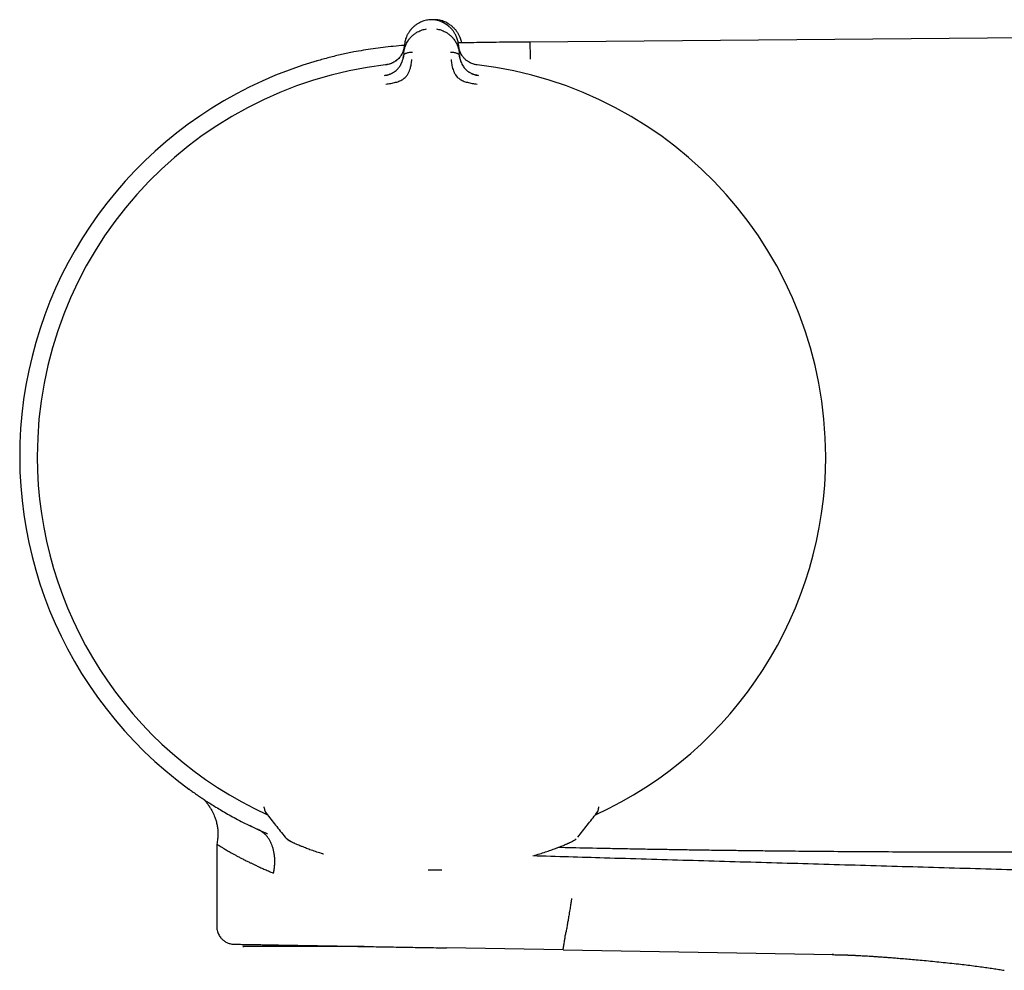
# Model space of a CAD drawing. Header units: millimetres. Extents: x 8 to 866, y 12 to 2084.
# Tile 43 of 98: x 104 to 161, y 1131 to 1186. Entities that reach past the tile are written whole.
import ezdxf

# ---------------------------------------------------------------- set-up
doc = ezdxf.new("R2010")
doc.units = ezdxf.units.MM

msp = doc.modelspace()

# ---------------------------------------------------------------- linework, layer by layer
at = {"color": 7, "linetype": 'Continuous', "lineweight": 30}
for p, q in [((127.452, 1185.937), (127.452, 1185.937)), ((161.874, 1184.904), (133.289, 1184.655)), ((126.008, 1184.007), (126.049, 1184.483)), ((129.151, 1184.603), (129.157, 1184.601)), ((129.175, 1184.434), (129.167, 1184.457)), ((129.17, 1184.483), (129.212, 1184.007)), ((126.008, 1184.007), (125.994, 1183.855)), ((129.225, 1183.855), (129.212, 1184.007)), ((121.288, 1182.619), (121.294, 1182.605)), ((117.966, 1140.482), (117.966, 1140.541)), ((117.966, 1140.482), (117.966, 1140.482)), ((137.252, 1140.445), (137.254, 1140.486)), ((137.254, 1140.485), (137.254, 1140.541)), ((137.137, 1140.162), (137.143, 1140.172)), ((137.146, 1140.177), (137.184, 1140.238)), ((137.197, 1140.259), (137.205, 1140.273)), ((117.614, 1139.212), (117.567, 1139.233)), ((115.234, 1138.386), (115.234, 1133.624)), ((127.426, 1136.892), (127.826, 1136.891)), ((127.826, 1136.891), (128.215, 1136.9)), ((135.198, 1132.275), (128.484, 1132.393)), ((135.198, 1132.275), (142.992, 1132.139)), ((142.992, 1132.139), (150.787, 1132.003))]:
    msp.add_line(p, q, dxfattribs=at)
at = {"color": 7, "linetype": 'Continuous', "lineweight": 30, "flags": 128}
for points in [[(120.39, 1138.156), (120.385, 1138.158), (120.37, 1138.165)], [(134.831, 1138.157), (134.835, 1138.158), (134.851, 1138.165)]]:
    msp.add_lwpolyline(points, dxfattribs=at)
at = {"color": 7, "linetype": 'Continuous', "lineweight": 30}
for centre, radius, start, end in [((127.61, 1160.751), 23.753, 106.1413, 233.9075), ((127.61, 1160.751), 22.741, 96.6749, 179.9968), ((127.61, 1160.751), 22.741, 0, 83.3251), ((127.61, 1160.751), 22.741, 179.9968, 245.4243), ((127.61, 1160.751), 22.741, 294.5914, 0), ((118.467, 1140.481), 0.499, 202.1681, 218.1488), ((136.753, 1140.482), 0.499, 321.9443, 334.7083), ((119.708, 1139.225), 0.7, 218.1292, 249.8891), ((119.246, 1138.571), 0.221, 359.289, 0.711)]:
    msp.add_arc(centre, radius, start, end, dxfattribs=at)
for points, knots in [([(127.452, 1185.937), (127.408, 1185.93), (127.313, 1185.916), (127.176, 1185.878), (127.041, 1185.829), (126.9, 1185.763), (126.758, 1185.679), (126.618, 1185.575), (126.494, 1185.459), (126.395, 1185.348), (126.344, 1185.274), (126.324, 1185.244)], [0, 0, 0, 0, 0.088148, 0.186131, 0.28394, 0.382024, 0.513531, 0.645827, 0.77833, 0.910244, 1, 1, 1, 1]), ([(127.767, 1185.938), (127.715, 1185.941), (127.609, 1185.948), (127.504, 1185.941), (127.45, 1185.937)], [0, 0, 0, 0, 0.495954, 1, 1, 1, 1]), ([(127.967, 1185.935), (127.913, 1185.94), (127.846, 1185.946), (127.779, 1185.943), (127.765, 1185.942)], [0, 0, 0, 0, 0.791455, 1, 1, 1, 1]), ([(128.575, 1185.591), (128.538, 1185.62), (128.457, 1185.683), (128.324, 1185.761), (128.186, 1185.826), (128.053, 1185.875), (127.913, 1185.914), (127.815, 1185.93), (127.766, 1185.938)], [0, 0, 0, 0, 0.169476, 0.377636, 0.532889, 0.687774, 0.843078, 1, 1, 1, 1]), ([(129.171, 1184.483), (129.16, 1184.562), (129.139, 1184.719), (129.071, 1184.925), (128.989, 1185.099), (128.902, 1185.244), (128.797, 1185.382), (128.672, 1185.513), (128.528, 1185.633), (128.378, 1185.731), (128.229, 1185.808), (128.084, 1185.865), (127.931, 1185.911), (127.822, 1185.929), (127.768, 1185.937)], [0, 0, 0, 0, 0.125291, 0.250678, 0.334136, 0.417427, 0.500634, 0.584239, 0.667917, 0.751155, 0.81323, 0.87513, 0.937197, 1, 1, 1, 1]), ([(127.959, 1185.899), (127.959, 1185.903), (127.962, 1185.918), (127.964, 1185.932), (127.964, 1185.934), (127.965, 1185.935)], [0, 0, 0, 0, 0.146204, 0.598251, 1, 1, 1, 1]), ([(128.62, 1185.69), (128.581, 1185.715), (128.504, 1185.764), (128.375, 1185.824), (128.24, 1185.874), (128.103, 1185.913), (128.009, 1185.928), (127.965, 1185.935)], [0, 0, 0, 0, 0.21018, 0.413038, 0.615229, 0.817754, 1, 1, 1, 1]), ([(126.008, 1184.007), (126.008, 1184.007), (126.008, 1184.008), (126.008, 1184.011), (126.009, 1184.02), (126.011, 1184.041), (126.015, 1184.076), (126.021, 1184.115), (126.028, 1184.155), (126.035, 1184.194), (126.045, 1184.237), (126.057, 1184.284), (126.072, 1184.336), (126.091, 1184.392), (126.123, 1184.478), (126.172, 1184.587), (126.227, 1184.682), (126.265, 1184.74), (126.283, 1184.767), (126.302, 1184.793), (126.32, 1184.818), (126.338, 1184.841), (126.392, 1184.907), (126.488, 1185.011), (126.641, 1185.137), (126.791, 1185.233), (126.933, 1185.302), (127.062, 1185.351), (127.191, 1185.388), (127.279, 1185.403), (127.322, 1185.41)], [0, 0, 0, 0, 0.000168, 0.001366, 0.004586, 0.016605, 0.036113, 0.063204, 0.082136, 0.103612, 0.127662, 0.154317, 0.183611, 0.215579, 0.250252, 0.332132, 0.404775, 0.422232, 0.439026, 0.455153, 0.47061, 0.485392, 0.499498, 0.598565, 0.690493, 0.775228, 0.835884, 0.893461, 0.948097, 1, 1, 1, 1]), ([(127.898, 1185.41), (127.94, 1185.403), (128.027, 1185.388), (128.156, 1185.352), (128.284, 1185.303), (128.417, 1185.238), (128.551, 1185.155), (128.649, 1185.08), (128.711, 1185.024), (128.743, 1184.994), (128.775, 1184.963), (128.805, 1184.931), (128.835, 1184.897), (128.879, 1184.845), (128.938, 1184.768), (128.986, 1184.692), (129.017, 1184.639), (129.031, 1184.614), (129.044, 1184.589), (129.057, 1184.563), (129.07, 1184.536), (129.083, 1184.508), (129.095, 1184.48), (129.117, 1184.427), (129.143, 1184.353), (129.169, 1184.263), (129.186, 1184.186), (129.198, 1184.124), (129.205, 1184.076), (129.209, 1184.041), (129.211, 1184.02), (129.212, 1184.011), (129.212, 1184.008), (129.212, 1184.007), (129.212, 1184.007), (129.212, 1184.007)], [0, 0, 0, 0, 0.0513747, 0.1056689, 0.1631079, 0.2238355, 0.2958393, 0.3720948, 0.3927762, 0.4137467, 0.4350053, 0.4565509, 0.4783823, 0.5004983, 0.5579327, 0.6251262, 0.6394527, 0.6541429, 0.6691941, 0.6846034, 0.7003676, 0.7164834, 0.7329474, 0.749756, 0.8087127, 0.8594415, 0.9021225, 0.936928, 0.9640104, 0.9834939, 0.9954712, 0.9986644, 0.9995643, 0.9998401, 1, 1, 1, 1]), ([(128.624, 1185.687), (128.656, 1185.666), (128.744, 1185.61), (128.865, 1185.503), (128.989, 1185.372), (129.093, 1185.233), (129.18, 1185.088), (129.26, 1184.912), (129.315, 1184.751), (129.331, 1184.638), (129.335, 1184.605)], [0, 0, 0, 0, 0.075829, 0.205528, 0.335119, 0.464093, 0.593198, 0.722559, 0.916911, 1, 1, 1, 1]), ([(126.319, 1185.239), (126.289, 1185.193), (126.229, 1185.098), (126.149, 1184.925), (126.08, 1184.719), (126.059, 1184.562), (126.049, 1184.483)], [0, 0, 0, 0, 0.195638, 0.396549, 0.698394, 1, 1, 1, 1]), ([(126.048, 1184.462), (126.042, 1184.461), (125.829, 1184.446), (125.418, 1184.409), (124.821, 1184.345), (124.245, 1184.27), (123.684, 1184.183), (123.078, 1184.074), (122.421, 1183.936), (121.711, 1183.766), (121.242, 1183.634), (121.006, 1183.568)], [0, 0, 0, 0, 0.003048, 0.124884, 0.241585, 0.354399, 0.464569, 0.573242, 0.714862, 0.856994, 1, 1, 1, 1]), ([(126.047, 1184.441), (126.044, 1184.41), (126.038, 1184.346), (126.02, 1184.259), (125.999, 1184.184), (125.979, 1184.124), (125.946, 1184.041), (125.891, 1183.932), (125.809, 1183.812), (125.723, 1183.711), (125.639, 1183.631), (125.563, 1183.57), (125.496, 1183.525), (125.435, 1183.488), (125.354, 1183.445), (125.246, 1183.401), (125.114, 1183.361), (125.017, 1183.347), (124.966, 1183.339)], [0, 0, 0, 0, 0.066635, 0.135806, 0.189506, 0.230315, 0.270412, 0.373582, 0.477446, 0.54682, 0.615532, 0.679345, 0.709208, 0.745635, 0.793559, 0.852678, 0.923375, 1, 1, 1, 1]), ([(126.045, 1184.434), (126.045, 1184.434), (126.045, 1184.432), (126.044, 1184.425), (126.042, 1184.409), (126.039, 1184.381), (126.034, 1184.351), (126.028, 1184.32), (126.022, 1184.29), (126.014, 1184.257), (126.004, 1184.22), (125.992, 1184.18), (125.978, 1184.136), (125.958, 1184.085), (125.933, 1184.028), (125.903, 1183.968), (125.871, 1183.912), (125.837, 1183.859), (125.803, 1183.811), (125.755, 1183.751), (125.692, 1183.682), (125.608, 1183.608), (125.521, 1183.544), (125.428, 1183.487), (125.329, 1183.437), (125.22, 1183.393), (125.098, 1183.357), (125.012, 1183.343), (124.967, 1183.336)], [0, 0, 0, 0, 0.000491, 0.00471, 0.016802, 0.036352, 0.063454, 0.082377, 0.103832, 0.127843, 0.154436, 0.183637, 0.215468, 0.24995, 0.297273, 0.342373, 0.385212, 0.425761, 0.464008, 0.499949, 0.569696, 0.63479, 0.695351, 0.751727, 0.809514, 0.868827, 0.931234, 1, 1, 1, 1]), ([(133.289, 1184.655), (133.027, 1184.653), (132.506, 1184.648), (131.732, 1184.641), (130.974, 1184.633), (130.239, 1184.622), (129.634, 1184.612), (129.274, 1184.603), (129.151, 1184.601)], [0, 0, 0, 0, 0.189982, 0.37768, 0.561257, 0.739328, 0.910917, 1, 1, 1, 1]), ([(129.409, 1183.823), (129.391, 1183.846), (129.341, 1183.91), (129.299, 1183.99), (129.266, 1184.063), (129.245, 1184.113), (129.223, 1184.177), (129.2, 1184.258), (129.182, 1184.347), (129.175, 1184.411), (129.172, 1184.441)], [0, 0, 0, 0, 0.1148483, 0.3302491, 0.3957148, 0.4731073, 0.5762576, 0.705092, 0.8593396, 1, 1, 1, 1]), ([(130.253, 1183.336), (130.207, 1183.343), (130.119, 1183.357), (129.995, 1183.395), (129.885, 1183.439), (129.798, 1183.484), (129.727, 1183.526), (129.664, 1183.569), (129.602, 1183.617), (129.545, 1183.667), (129.496, 1183.716), (129.452, 1183.767), (129.41, 1183.82), (129.368, 1183.88), (129.329, 1183.945), (129.292, 1184.016), (129.267, 1184.072), (129.251, 1184.113), (129.242, 1184.138), (129.232, 1184.166), (129.222, 1184.197), (129.212, 1184.231), (129.203, 1184.267), (129.194, 1184.307), (129.186, 1184.347), (129.181, 1184.382), (129.177, 1184.409), (129.176, 1184.425), (129.175, 1184.432), (129.175, 1184.434), (129.175, 1184.434), (129.175, 1184.434), (129.175, 1184.434), (129.175, 1184.434), (129.175, 1184.434)], [0, 0, 0, 0, 0.069378, 0.134468, 0.194638, 0.249711, 0.286603, 0.328862, 0.37663, 0.419896, 0.461045, 0.499963, 0.543343, 0.590062, 0.64011, 0.693451, 0.750023, 0.766419, 0.784871, 0.80536, 0.827867, 0.852367, 0.878829, 0.907219, 0.937495, 0.964715, 0.984147, 0.995886, 0.998893, 0.999683, 0.9999, 0.999964, 0.999986, 1, 1, 1, 1]), ([(133.289, 1184.655), (133.289, 1184.652), (133.289, 1184.646), (133.29, 1184.598), (133.29, 1184.521), (133.291, 1184.412), (133.292, 1184.273), (133.294, 1184.102), (133.296, 1183.903), (133.297, 1183.745), (133.298, 1183.665)], [0, 0, 0, 0, 0.124991, 0.249993, 0.374994, 0.499995, 0.624996, 0.749997, 0.874998, 1, 1, 1, 1]), ([(124.913, 1182.724), (124.957, 1182.731), (125.043, 1182.745), (125.145, 1182.776), (125.221, 1182.805), (125.273, 1182.827), (125.322, 1182.851), (125.391, 1182.888), (125.475, 1182.941), (125.569, 1183.014), (125.65, 1183.09), (125.72, 1183.17), (125.782, 1183.255), (125.824, 1183.324), (125.85, 1183.373), (125.864, 1183.399), (125.877, 1183.426), (125.889, 1183.454), (125.901, 1183.481), (125.916, 1183.519), (125.935, 1183.572), (125.958, 1183.648), (125.981, 1183.745), (125.99, 1183.816), (125.994, 1183.855)], [0, 0, 0, 0, 0.069029, 0.134234, 0.165139, 0.194797, 0.223151, 0.25016, 0.316417, 0.37991, 0.440884, 0.499499, 0.563069, 0.631475, 0.65021, 0.669285, 0.6887, 0.708455, 0.728549, 0.74898, 0.789411, 0.844999, 0.915392, 1, 1, 1, 1]), ([(124.973, 1182.229), (125.071, 1182.242), (125.262, 1182.267), (125.536, 1182.326), (125.786, 1182.402), (125.998, 1182.521), (126.162, 1182.67), (126.277, 1182.831), (126.344, 1182.991), (126.404, 1183.172), (126.443, 1183.354), (126.463, 1183.507), (126.471, 1183.594), (126.476, 1183.636), (126.477, 1183.649), (126.477, 1183.653), (126.478, 1183.655)], [0, 0, 0, 0, 0.117772, 0.228252, 0.33124, 0.427014, 0.515099, 0.595624, 0.669421, 0.735797, 0.846044, 0.926768, 0.978141, 0.992758, 0.997301, 1, 1, 1, 1]), ([(125.998, 1183.876), (125.995, 1183.847), (125.99, 1183.799), (125.98, 1183.751), (125.977, 1183.731)], [0, 0, 0, 0, 0.590511, 1, 1, 1, 1]), ([(125.994, 1183.855), (125.998, 1183.872), (126.006, 1183.907), (126.047, 1183.953), (126.103, 1183.991), (126.172, 1184.023), (126.251, 1184.047), (126.336, 1184.065), (126.424, 1184.075), (126.484, 1184.076), (126.513, 1184.076)], [0, 0, 0, 0, 0.111205, 0.223375, 0.341492, 0.466821, 0.598192, 0.733051, 0.86815, 1, 1, 1, 1]), ([(128.706, 1184.076), (128.736, 1184.076), (128.796, 1184.075), (128.884, 1184.065), (128.969, 1184.047), (129.048, 1184.023), (129.117, 1183.991), (129.173, 1183.953), (129.214, 1183.907), (129.221, 1183.872), (129.225, 1183.855)], [0, 0, 0, 0, 0.13185, 0.266949, 0.401808, 0.533179, 0.658508, 0.776625, 0.888795, 1, 1, 1, 1]), ([(128.742, 1183.655), (128.743, 1183.65), (128.745, 1183.631), (128.749, 1183.586), (128.756, 1183.517), (128.768, 1183.42), (128.79, 1183.292), (128.825, 1183.145), (128.877, 1182.989), (128.944, 1182.829), (129.059, 1182.668), (129.224, 1182.52), (129.435, 1182.401), (129.685, 1182.326), (129.958, 1182.267), (130.148, 1182.242), (130.247, 1182.229)], [0, 0, 0, 0, 0.007539, 0.032602, 0.07418, 0.124929, 0.188679, 0.265565, 0.331914, 0.405634, 0.486045, 0.573984, 0.669568, 0.772326, 0.882537, 1, 1, 1, 1]), ([(129.243, 1183.733), (129.239, 1183.753), (129.23, 1183.801), (129.225, 1183.848), (129.222, 1183.876)], [0, 0, 0, 0, 0.415053, 1, 1, 1, 1]), ([(129.225, 1183.855), (129.228, 1183.835), (129.232, 1183.796), (129.242, 1183.74), (129.252, 1183.689), (129.264, 1183.643), (129.276, 1183.603), (129.287, 1183.567), (129.298, 1183.537), (129.32, 1183.477), (129.359, 1183.388), (129.425, 1183.273), (129.495, 1183.176), (129.57, 1183.09), (129.636, 1183.027), (129.696, 1182.979), (129.745, 1182.943), (129.796, 1182.908), (129.863, 1182.869), (129.939, 1182.829), (129.999, 1182.806), (130.026, 1182.795)], [0, 0, 0, 0, 0.051802, 0.099536, 0.143084, 0.182351, 0.21726, 0.247755, 0.27379, 0.295334, 0.401308, 0.499066, 0.588749, 0.657687, 0.729411, 0.766384, 0.804147, 0.842731, 0.882146, 0.947243, 1, 1, 1, 1]), ([(130.254, 1183.339), (130.21, 1183.345), (130.147, 1183.353), (130.087, 1183.37), (130.068, 1183.375)], [0, 0, 0, 0, 0.692187, 1, 1, 1, 1]), ([(121.286, 1182.603), (121.285, 1182.604), (121.282, 1182.616), (121.282, 1182.617), (121.281, 1182.618)], [0, 0, 0, 0, 0.052697, 1, 1, 1, 1]), ([(125.252, 1182.816), (125.237, 1182.809), (125.204, 1182.795), (125.125, 1182.763), (125.027, 1182.735), (124.952, 1182.724), (124.913, 1182.718)], [0, 0, 0, 0, 0.1892, 0.415111, 0.694218, 1, 1, 1, 1]), ([(124.914, 1182.713), (124.914, 1182.714), (124.913, 1182.723), (124.913, 1182.724), (124.913, 1182.724)], [0, 0, 0, 0, 0.029866, 1, 1, 1, 1]), ([(130.307, 1182.718), (130.248, 1182.729), (130.131, 1182.753), (130.022, 1182.795), (129.968, 1182.816)], [0, 0, 0, 0, 0.502878, 1, 1, 1, 1]), ([(130.079, 1182.777), (130.111, 1182.767), (130.185, 1182.743), (130.263, 1182.731), (130.307, 1182.724)], [0, 0, 0, 0, 0.430269, 1, 1, 1, 1]), ([(130.307, 1182.724), (130.307, 1182.724), (130.307, 1182.723), (130.306, 1182.714), (130.306, 1182.714)], [0, 0, 0, 0, 0.955703, 1, 1, 1, 1]), ([(113.639, 1141.541), (113.635, 1141.544), (113.62, 1141.555), (113.613, 1141.56), (113.617, 1141.557), (113.617, 1141.557)], [0, 0, 0, 0, 0.2969825, 0.9992259, 1, 1, 1, 1]), ([(113.617, 1141.557), (113.62, 1141.555), (113.627, 1141.55), (113.675, 1141.515), (113.752, 1141.46), (113.862, 1141.382), (114.002, 1141.283), (114.175, 1141.164), (114.38, 1141.025), (114.616, 1140.869), (114.882, 1140.698), (115.175, 1140.516), (115.497, 1140.322), (115.846, 1140.119), (116.225, 1139.908), (116.635, 1139.69), (117.077, 1139.465), (117.397, 1139.314), (117.558, 1139.237)], [0, 0, 0, 0, 0.062375, 0.125027, 0.187279, 0.249303, 0.311271, 0.373355, 0.435722, 0.498538, 0.560594, 0.62253, 0.68448, 0.746573, 0.807876, 0.87049, 0.934506, 1, 1, 1, 1]), ([(114.462, 1140.971), (114.484, 1140.948), (114.524, 1140.907), (114.584, 1140.839), (114.636, 1140.775), (114.686, 1140.711), (114.733, 1140.647), (114.802, 1140.548), (114.886, 1140.414), (114.975, 1140.249), (115.049, 1140.092), (115.121, 1139.917), (115.188, 1139.715), (115.245, 1139.481), (115.273, 1139.292), (115.285, 1139.154), (115.29, 1139.068), (115.291, 1138.98), (115.29, 1138.891), (115.285, 1138.792), (115.274, 1138.674), (115.257, 1138.536), (115.242, 1138.437), (115.234, 1138.386)], [0, 0, 0, 0, 0.039051, 0.069706, 0.098288, 0.126902, 0.155523, 0.184113, 0.255185, 0.32311, 0.383365, 0.439966, 0.524167, 0.610018, 0.695438, 0.726632, 0.757186, 0.78797, 0.819409, 0.852053, 0.89338, 0.945342, 1, 1, 1, 1]), ([(117.966, 1140.482), (117.967, 1140.462), (117.969, 1140.423), (117.979, 1140.369), (117.993, 1140.321), (118.003, 1140.295), (118.009, 1140.282)], [0, 0, 0, 0, 0.252954, 0.501487, 0.749054, 1, 1, 1, 1]), ([(137.204, 1140.269), (137.208, 1140.278), (137.217, 1140.299), (137.234, 1140.346), (137.249, 1140.409), (137.252, 1140.458), (137.254, 1140.485)], [0, 0, 0, 0, 0.169738, 0.390728, 0.66754, 1, 1, 1, 1]), ([(118.009, 1140.281), (118.016, 1140.267), (118.031, 1140.236), (118.054, 1140.199), (118.072, 1140.174), (118.081, 1140.162)], [0, 0, 0, 0, 0.287584, 0.630072, 1, 1, 1, 1]), ([(118.083, 1140.16), (118.262, 1139.931), (118.622, 1139.473), (118.981, 1139.015), (119.161, 1138.786)], [0, 0, 0, 0, 0.499091, 1, 1, 1, 1]), ([(136.061, 1138.788), (136.241, 1139.017), (136.599, 1139.475), (136.957, 1139.933), (137.136, 1140.161)], [0, 0, 0, 0, 0.500598, 1, 1, 1, 1]), ([(117.557, 1139.238), (117.418, 1139.303), (117.265, 1139.374), (117.124, 1139.445), (117.112, 1139.451)], [0, 0, 0, 0, 0.911274, 1, 1, 1, 1]), ([(118.494, 1136.709), (118.495, 1136.713), (118.501, 1136.731), (118.509, 1136.772), (118.52, 1136.83), (118.533, 1136.903), (118.541, 1136.961), (118.547, 1137.004), (118.55, 1137.03), (118.553, 1137.056), (118.556, 1137.084), (118.559, 1137.112), (118.567, 1137.208), (118.575, 1137.37), (118.568, 1137.591), (118.548, 1137.768), (118.525, 1137.903), (118.505, 1137.999), (118.482, 1138.091), (118.456, 1138.179), (118.429, 1138.262), (118.388, 1138.372), (118.329, 1138.507), (118.246, 1138.658), (118.154, 1138.793), (118.044, 1138.923), (117.91, 1139.044), (117.743, 1139.151), (117.62, 1139.208), (117.558, 1139.237)], [0, 0, 0, 0, 0.004242, 0.016723, 0.036676, 0.056569, 0.080907, 0.088045, 0.095512, 0.103312, 0.111453, 0.119943, 0.128788, 0.196959, 0.264952, 0.332079, 0.365008, 0.397325, 0.428897, 0.459602, 0.489331, 0.517992, 0.581916, 0.644773, 0.705875, 0.764737, 0.840416, 0.918611, 1, 1, 1, 1]), ([(118.155, 1138.967), (118.142, 1138.973), (118.111, 1138.986), (118.045, 1139.015), (117.967, 1139.049), (117.82, 1139.114), (117.704, 1139.169), (117.614, 1139.212)], [0, 0, 0, 0, 0.085456, 0.215265, 0.360906, 0.510505, 1, 1, 1, 1]), ([(115.234, 1138.386), (115.234, 1138.386), (115.229, 1138.39), (115.246, 1138.377), (115.288, 1138.348), (115.367, 1138.296), (115.48, 1138.223), (115.631, 1138.129), (115.823, 1138.015), (115.998, 1137.915), (116.13, 1137.84), (116.202, 1137.8), (116.279, 1137.758), (116.36, 1137.714), (116.446, 1137.668), (116.536, 1137.62), (116.628, 1137.571), (116.723, 1137.523), (116.818, 1137.474), (116.919, 1137.423), (117.017, 1137.374), (117.107, 1137.33), (117.21, 1137.28), (117.341, 1137.217), (117.514, 1137.135), (117.715, 1137.043), (117.944, 1136.941), (118.205, 1136.828), (118.395, 1136.75), (118.494, 1136.709)], [0, 0, 0, 0, 0.000389, 0.064082, 0.129787, 0.197567, 0.267479, 0.339577, 0.413907, 0.490512, 0.510819, 0.531564, 0.552747, 0.574369, 0.59643, 0.618931, 0.641873, 0.66329, 0.685078, 0.707237, 0.729767, 0.748613, 0.76369, 0.793575, 0.82726, 0.864745, 0.90603, 0.951115, 1, 1, 1, 1]), ([(119.283, 1138.67), (119.299, 1138.657), (119.337, 1138.625), (119.387, 1138.594), (119.42, 1138.575), (119.443, 1138.563), (119.473, 1138.547), (119.508, 1138.529), (119.554, 1138.507), (119.612, 1138.479), (119.687, 1138.445), (119.779, 1138.404), (119.889, 1138.357), (120.023, 1138.301), (120.182, 1138.237), (120.306, 1138.189), (120.37, 1138.165)], [0, 0, 0, 0, 0.0288158, 0.0677866, 0.1042117, 0.1434007, 0.1889508, 0.2408652, 0.2991536, 0.3735979, 0.456438, 0.5477433, 0.6476094, 0.7561621, 0.8735605, 1, 1, 1, 1]), ([(134.851, 1138.165), (134.908, 1138.187), (135.016, 1138.229), (135.156, 1138.284), (135.271, 1138.332), (135.36, 1138.369), (135.428, 1138.398), (135.48, 1138.421), (135.524, 1138.44), (135.571, 1138.462), (135.626, 1138.487), (135.688, 1138.517), (135.738, 1138.543), (135.776, 1138.563), (135.806, 1138.579), (135.849, 1138.604), (135.895, 1138.636), (135.931, 1138.662), (135.952, 1138.682), (135.957, 1138.686)], [0, 0, 0, 0, 0.111765, 0.213321, 0.30476, 0.386154, 0.443093, 0.49388, 0.538525, 0.580637, 0.649222, 0.723701, 0.804176, 0.846701, 0.889499, 0.930525, 0.960725, 0.990925, 1, 1, 1, 1]), ([(134.941, 1138.2), (135.191, 1138.194), (136.085, 1138.175), (137.362, 1138.149), (138.774, 1138.122), (139.924, 1138.101), (141.031, 1138.083), (142.096, 1138.066), (143.121, 1138.05), (144.149, 1138.036), (145.179, 1138.022), (146.211, 1138.01), (148.091, 1137.989), (150.828, 1137.964), (154.43, 1137.942), (158.06, 1137.93), (160.489, 1137.932), (161.708, 1137.932)], [0, 0, 0, 0, 0.028025, 0.100193, 0.143196, 0.186303, 0.229068, 0.267304, 0.305619, 0.344014, 0.382488, 0.421042, 0.459675, 0.59322, 0.727789, 0.863382, 1, 1, 1, 1]), ([(120.39, 1138.156), (120.482, 1138.122), (120.666, 1138.053), (120.984, 1137.944), (121.22, 1137.865), (121.358, 1137.823), (121.372, 1137.819)], [0, 0, 0, 0, 0.3195953, 0.6406046, 0.9633675, 1, 1, 1, 1]), ([(161.694, 1136.876), (160.087, 1136.923), (156.873, 1137.019), (152.052, 1137.158), (147.231, 1137.296), (142.409, 1137.435), (137.817, 1137.57), (134.833, 1137.661), (133.456, 1137.702)], [0, 0, 0, 0, 0.170766, 0.341509, 0.512241, 0.682974, 0.85372, 1, 1, 1, 1]), ([(133.535, 1137.725), (133.551, 1137.73), (133.694, 1137.77), (133.939, 1137.847), (134.267, 1137.953), (134.567, 1138.058), (134.743, 1138.124), (134.831, 1138.157)], [0, 0, 0, 0, 0.031586, 0.274777, 0.517329, 0.759103, 1, 1, 1, 1]), ([(135.69, 1135.249), (135.69, 1135.249), (135.691, 1135.249), (135.689, 1135.225), (135.682, 1135.172), (135.67, 1135.094), (135.655, 1135), (135.637, 1134.883), (135.615, 1134.745), (135.589, 1134.59), (135.561, 1134.419), (135.53, 1134.238), (135.495, 1134.028), (135.454, 1133.792), (135.408, 1133.531), (135.378, 1133.359), (135.363, 1133.273)], [0, 0, 0, 0, 0.0805801, 0.1618797, 0.244358, 0.3072091, 0.3708957, 0.4352579, 0.4999983, 0.564739, 0.629102, 0.6927895, 0.7556417, 0.8381208, 0.9194205, 1, 1, 1, 1]), ([(115.225, 1133.624), (115.227, 1133.576), (115.231, 1133.483), (115.26, 1133.351), (115.301, 1133.234), (115.354, 1133.124), (115.415, 1133.028), (115.484, 1132.943), (115.554, 1132.873), (115.63, 1132.81), (115.711, 1132.755), (115.795, 1132.709), (115.886, 1132.67), (115.986, 1132.638), (116.101, 1132.613), (116.183, 1132.609), (116.226, 1132.607)], [0, 0, 0, 0, 0.090853, 0.176567, 0.255494, 0.326333, 0.406612, 0.471342, 0.533396, 0.595251, 0.656624, 0.719821, 0.777239, 0.843858, 0.918589, 1, 1, 1, 1]), ([(135.198, 1132.275), (135.198, 1132.279), (135.199, 1132.286), (135.209, 1132.342), (135.22, 1132.41), (135.229, 1132.467), (135.235, 1132.499), (135.24, 1132.533), (135.249, 1132.588), (135.265, 1132.68), (135.29, 1132.829), (135.316, 1132.99), (135.341, 1133.144), (135.355, 1133.229), (135.363, 1133.273)], [0, 0, 0, 0, 0.117826, 0.240275, 0.367426, 0.40001, 0.432895, 0.466082, 0.499572, 0.586523, 0.698883, 0.836617, 0.915127, 1, 1, 1, 1]), ([(116.226, 1132.607), (116.229, 1132.607), (116.235, 1132.606), (116.282, 1132.606), (116.357, 1132.604), (116.462, 1132.602), (116.596, 1132.6), (116.757, 1132.597), (116.947, 1132.594), (117.174, 1132.59), (117.442, 1132.585), (117.756, 1132.58), (118.102, 1132.574), (118.482, 1132.567), (118.892, 1132.56), (119.332, 1132.552), (119.78, 1132.545), (120.233, 1132.537), (120.687, 1132.529), (121.162, 1132.52), (121.656, 1132.512), (122.166, 1132.503), (122.69, 1132.494), (123.228, 1132.484), (123.807, 1132.474), (124.425, 1132.463), (125.081, 1132.452), (125.692, 1132.441), (126.087, 1132.434), (126.257, 1132.431)], [0, 0, 0, 0, 0.035071, 0.070228, 0.105559, 0.141151, 0.176451, 0.211738, 0.247091, 0.28259, 0.323165, 0.363561, 0.403896, 0.444478, 0.484998, 0.525249, 0.565363, 0.600488, 0.635693, 0.671065, 0.70669, 0.742046, 0.777374, 0.812754, 0.848267, 0.888881, 0.929294, 0.969626, 1, 1, 1, 1]), ([(123.731, 1132.476), (123.11, 1132.476), (120.987, 1132.476), (118.404, 1132.476), (116.593, 1132.476), (116.735, 1132.476), (116.782, 1132.476)], [0, 0, 0, 0, 0.142385, 0.486613, 0.83084, 1, 1, 1, 1]), ([(126.085, 1132.434), (126.282, 1132.431), (126.675, 1132.424), (127.273, 1132.415), (127.875, 1132.405), (128.28, 1132.4), (128.482, 1132.397)], [0, 0, 0, 0, 0.249536, 0.499365, 0.749505, 1, 1, 1, 1]), ([(150.72, 1132.004), (150.819, 1132.003), (151.01, 1131.999), (151.293, 1131.993), (151.573, 1131.984), (151.859, 1131.973), (152.153, 1131.96), (152.418, 1131.946), (152.653, 1131.933), (152.859, 1131.92), (153.083, 1131.906), (153.315, 1131.891), (153.558, 1131.874), (153.807, 1131.856), (154.081, 1131.835), (154.396, 1131.811), (154.753, 1131.782), (155.154, 1131.748), (155.585, 1131.71), (156.041, 1131.668), (156.519, 1131.622), (157.011, 1131.573), (157.509, 1131.52), (157.99, 1131.467), (158.445, 1131.415), (158.867, 1131.363), (159.268, 1131.311), (159.645, 1131.258), (159.998, 1131.206), (160.33, 1131.153), (160.546, 1131.118), (160.652, 1131.1)], [0, 0, 0, 0, 0.029612, 0.05747, 0.085162, 0.11383, 0.143401, 0.173636, 0.193794, 0.213987, 0.235866, 0.261276, 0.283871, 0.308891, 0.336412, 0.366477, 0.403726, 0.444168, 0.487598, 0.533682, 0.581935, 0.631726, 0.682278, 0.732699, 0.77708, 0.81991, 0.860601, 0.898754, 0.934299, 0.967665, 1, 1, 1, 1]), ([(150.787, 1132.003), (150.767, 1132.004), (150.728, 1132.004), (150.723, 1132.004), (150.72, 1132.004)], [0, 0, 0, 0, 0.500006, 1, 1, 1, 1]), ([(150.787, 1132.027), (150.792, 1132.02), (150.804, 1132.003), (150.818, 1132.003), (150.825, 1132.003)], [0, 0, 0, 0, 0.472901, 1, 1, 1, 1]), ([(151.579, 1131.985), (151.588, 1131.984), (151.604, 1131.984), (151.657, 1131.983), (151.731, 1131.982), (151.822, 1131.979), (151.928, 1131.974), (152.051, 1131.967), (152.192, 1131.96), (152.288, 1131.955), (152.341, 1131.952)], [0, 0, 0, 0, 0.101107, 0.188644, 0.274554, 0.3713, 0.487902, 0.629707, 0.7998, 1, 1, 1, 1])]:
    msp.add_open_spline(points, degree=3, knots=knots, dxfattribs=at)

doc.saveas('drawing.dxf')
